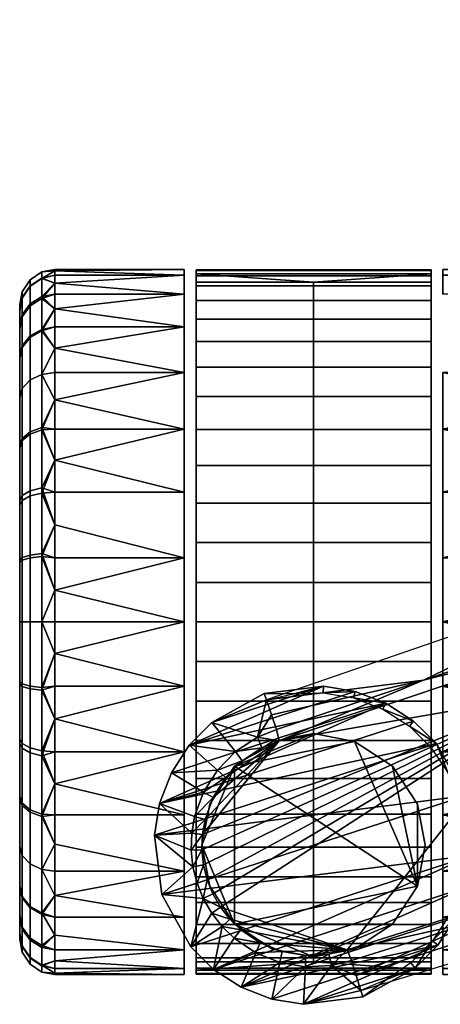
# Model space of a CAD drawing. Header units: millimetres. Extents: x -339 to 339, y -344 to 316.
# Tile 4 of 124: x -339 to -303, y -116 to -32. Entities that reach past the tile are written whole.
import ezdxf

# ---------------------------------------------------------------- set-up
doc = ezdxf.new("R2010")
doc.units = ezdxf.units.MM
doc.header["$MEASUREMENT"] = 0
doc.layers.add('kolecka', color=250, linetype='Continuous')
doc.layers.add('podnoz', color=7, linetype='Continuous')

msp = doc.modelspace()

# ---------------------------------------------------------------- meshes
at = {"layer": 'kolecka'}
mesh = msp.add_polyface(dxfattribs=at)
corners = [(-218.09, 257.37, 35.503), (-217.073, 256.714, 35.628), (-217.073, 258.278, 41.012), (-218.09, 258.899, 40.766), (-218.09, 256.853, 30.046), (-217.073, 256.185, 30.046), (-218.758, 257.87, 30.046), (-218.758, 258.369, 35.312), (-218.09, 257.415, 24.365), (-217.073, 256.76, 24.235), (-218.758, 258.412, 24.564), (-218.09, 259.07, 18.902), (-217.073, 258.453, 18.646), (-215.969, 257.134, 38.301), (-215.969, 258.082, 41.089), (-215.969, 256.476, 35.505), (-215.969, 256.097, 27.351), (-302.849, -53.476, 24.588), (-302.849, -52.976, 30.046), (-291.849, -53.097, 27.351), (-291.849, -53.476, 24.588), (-302.849, -53.476, 35.505), (-291.849, -53.097, 32.742), (-291.849, -52.976, 30.046), (-302.849, -55.082, 19.004), (-291.849, -54.134, 21.792), (-291.849, -55.082, 19.004), (-302.849, -55.082, 41.089), (-291.849, -54.134, 38.301), (-291.849, -53.476, 35.505), (-289.728, -53.853, 30.047), (-289.728, -54.371, 24.59), (-290.744, -53.715, 24.465), (-290.744, -53.185, 30.047), (-289.728, -54.415, 35.728), (-290.744, -53.76, 35.858), (-290.744, -55.277, 19.081), (-290.744, -55.453, 41.447), (-324.849, -53.476, 24.588), (-335.849, -53.476, 24.588), (-335.849, -53.097, 27.351), (-324.849, -52.976, 30.046), (-335.849, -52.976, 30.046), (-335.849, -53.097, 32.742), (-324.849, -53.476, 35.505), (-324.849, -55.082, 19.004), (-335.849, -55.082, 19.004), (-335.849, -54.134, 21.792), (-335.849, -53.476, 35.505), (-335.849, -54.134, 38.301), (-324.849, -55.082, 41.089), (-337.971, -53.853, 30.047), (-336.953, -53.185, 30.047), (-336.953, -53.715, 24.465), (-337.971, -54.371, 24.59), (-337.971, -54.415, 35.728), (-336.953, -53.76, 35.858), (-336.953, -55.277, 19.081), (-336.953, -55.453, 41.447)]
mesh.append_faces([[corners[k] for k in face] for face in [(0, 1, 2, 3), (4, 5, 1, 0), (6, 4, 0, 7), (8, 9, 5, 4), (10, 8, 4, 6), (11, 12, 9, 8), (1, 13, 14, 2), (15, 13, 1, 1), (16, 5, 9, 9), (17, 18, 19, 20), (18, 21, 22, 23), (24, 17, 25, 26), (21, 27, 28, 29), (17, 20, 25, 25), (21, 29, 22, 22), (23, 19, 18, 18), (30, 31, 32, 33), (34, 30, 33, 35), (32, 25, 20, 20), (33, 32, 20, 19), (23, 33, 19, 19), (29, 35, 22, 22), (28, 35, 29, 29), (22, 33, 23, 23), (36, 25, 32, 32), (22, 35, 33, 33), (37, 35, 28, 28), (38, 39, 40, 41), (41, 42, 43, 44), (45, 46, 47, 38), (44, 48, 49, 50), (38, 47, 39, 39), (44, 43, 48, 48), (42, 41, 40, 40), (51, 52, 53, 54), (55, 56, 52, 51), (53, 39, 47, 47), (52, 40, 39, 53), (42, 40, 52, 52), (48, 43, 56, 56), (49, 48, 56, 56), (43, 42, 52, 52), (57, 53, 47, 47), (43, 52, 56, 56), (58, 49, 56, 56)]])
mesh = msp.add_polyface(dxfattribs=at)
corners = [(-324.849, -61.762, 8.833), (-335.849, -61.762, 8.833), (-335.849, -59.685, 11.138), (-324.849, -57.866, 13.63), (-324.849, -55.082, 19.004), (-335.849, -56.327, 16.268), (-324.849, -55.082, 41.089), (-335.849, -55.082, 41.089), (-335.849, -56.327, 43.825), (-324.849, -57.866, 46.463), (-335.849, -57.866, 46.463), (-335.849, -59.685, 48.955), (-324.849, -61.762, 51.26), (-335.849, -57.866, 13.63), (-335.849, -55.082, 19.004), (-335.849, -54.134, 38.301), (-338.849, -60.41, 15.224), (-338.849, -56.455, 24.988), (-338.849, -57.87, 20.107), (-338.849, -56.495, 35.314), (-338.849, -60.527, 45.046), (-338.849, -58.03, 40.379), (-338.849, -55.975, 30.047), (-337.971, -58.637, 14.059), (-336.953, -58.078, 13.692), (-336.953, -61.911, 8.981), (-337.971, -62.383, 9.454), (-337.971, -55.898, 19.327), (-336.953, -55.277, 19.081), (-338.639, -56.844, 19.701), (-338.639, -59.487, 14.618), (-337.971, -54.371, 24.59), (-336.953, -53.715, 24.465), (-338.639, -55.37, 24.781), (-338.639, -54.87, 30.047), (-337.971, -53.853, 30.047), (-338.639, -55.412, 35.529), (-337.971, -54.415, 35.728), (-337.971, -56.07, 41.191), (-336.953, -55.453, 41.447), (-336.953, -53.76, 35.858), (-338.639, -57.01, 40.802), (-337.971, -58.763, 46.225), (-336.953, -58.208, 46.596), (-338.639, -59.609, 45.66), (-337.971, -62.383, 50.639), (-336.953, -61.911, 51.112), (-335.849, -54.134, 21.792), (-335.849, -61.762, 51.26)]
mesh.append_faces([[corners[k] for k in face] for face in [(0, 1, 2, 3), (4, 3, 5, 5), (6, 7, 8, 9), (9, 10, 11, 12), (3, 13, 5, 5), (4, 5, 14, 14), (13, 3, 2, 2), (6, 15, 7, 7), (10, 9, 8, 8), (16, 17, 18, 18), (17, 16, 19, 19), (19, 20, 21, 21), (20, 19, 16, 16), (19, 22, 17, 17), (23, 24, 25, 26), (27, 28, 24, 23), (29, 27, 23, 30), (31, 32, 28, 27), (33, 31, 27, 29), (34, 35, 31, 33), (36, 37, 35, 34), (38, 39, 40, 37), (41, 38, 37, 36), (42, 43, 39, 38), (44, 42, 38, 41), (45, 46, 43, 42), (24, 5, 13, 13), (24, 28, 5, 5), (14, 5, 28, 28), (47, 14, 28, 28), (2, 25, 24, 24), (2, 24, 13, 13), (7, 15, 39, 39), (8, 7, 39, 39), (11, 10, 43, 43), (46, 48, 11, 11), (43, 10, 8, 8), (29, 30, 16, 18), (33, 29, 18, 17), (34, 33, 17, 22), (22, 19, 36, 34), (8, 39, 43, 43), (41, 36, 19, 21), (44, 41, 21, 20), (46, 11, 43, 43)]])
mesh = msp.add_polyface(dxfattribs=at)
corners = [(-324.849, -66.559, 4.937), (-335.849, -66.559, 4.937), (-335.849, -64.067, 6.756), (-338.849, -77.708, 3.566), (-338.849, -67.976, 7.598), (-338.849, -72.643, 5.101), (-338.849, -97.975, 52.495), (-338.849, -60.527, 45.046), (-338.849, -60.41, 15.224), (-338.849, -63.883, 10.954), (-338.849, -68.153, 52.613), (-338.849, -63.883, 49.139), (-338.849, -77.917, 56.568), (-338.849, -73.037, 55.151), (-338.849, -88.243, 56.527), (-337.971, -71.831, 3.141), (-336.953, -71.575, 2.524), (-336.953, -77.164, 0.83), (-337.971, -77.294, 1.485), (-338.639, -72.22, 4.081), (-338.639, -77.493, 2.483), (-337.971, -66.797, 5.834), (-336.953, -66.426, 5.278), (-338.639, -67.362, 6.679), (-337.971, -62.383, 9.454), (-336.953, -61.911, 8.981), (-338.639, -63.102, 10.173), (-338.639, -59.487, 14.618), (-337.971, -58.637, 14.059), (-338.639, -63.102, 49.92), (-337.971, -62.383, 50.639), (-337.971, -58.763, 46.225), (-338.639, -59.609, 45.66), (-337.971, -66.988, 54.386), (-336.953, -66.621, 54.945), (-336.953, -61.911, 51.112), (-338.639, -67.547, 53.536), (-337.971, -72.256, 57.123), (-336.953, -72.01, 57.744), (-338.639, -72.63, 56.178), (-337.971, -77.519, 58.652), (-336.953, -77.394, 59.308), (-338.639, -77.71, 57.653), (-335.849, -71.933, 2.153), (-335.849, -74.721, 1.205), (-335.849, -69.197, 3.398), (-335.849, -61.762, 8.833), (-335.849, -59.685, 11.138), (-335.849, -61.762, 51.26), (-335.849, -64.067, 53.337), (-335.849, -66.559, 55.156), (-335.849, -69.197, 56.695), (-335.849, -71.933, 57.94), (-335.849, -74.721, 58.888)]
mesh.append_faces([[corners[k] for k in face] for face in [(0, 1, 2, 2), (3, 4, 5, 5), (6, 7, 8, 8), (9, 4, 8, 8), (10, 11, 7, 7), (10, 12, 13, 13), (14, 12, 10, 10), (15, 16, 17, 18), (19, 15, 18, 20), (21, 22, 16, 15), (23, 21, 15, 19), (24, 25, 22, 21), (26, 24, 21, 23), (27, 28, 24, 26), (29, 30, 31, 32), (33, 34, 35, 30), (36, 33, 30, 29), (37, 38, 34, 33), (39, 37, 33, 36), (40, 41, 38, 37), (42, 40, 37, 39), (16, 43, 44, 44), (22, 1, 45, 45), (25, 46, 2, 2), (25, 47, 46, 46), (22, 2, 1, 1), (16, 45, 43, 43), (22, 45, 16, 16), (25, 2, 22, 22), (17, 16, 44, 44), (48, 35, 49, 49), (49, 34, 50, 50), (51, 50, 34, 34), (52, 51, 38, 38), (53, 52, 38, 38), (23, 19, 5, 4), (26, 23, 4, 9), (19, 20, 3, 5), (27, 26, 9, 8), (49, 35, 34, 34), (53, 38, 41, 41), (38, 51, 34, 34), (7, 11, 29, 32), (11, 10, 36, 29), (39, 36, 10, 13), (42, 39, 13, 12)]])
mesh = msp.add_polyface(dxfattribs=at)
corners = [(-291.849, -80.28, 0.168), (-291.849, -82.976, 0.046), (-302.849, -82.976, 0.046), (-302.849, -77.517, 0.547), (-291.849, -77.517, 0.547), (-302.849, -71.933, 2.153), (-291.849, -71.933, 2.153), (-291.849, -74.721, 1.205), (-302.849, -66.559, 4.937), (-291.849, -69.197, 3.398), (-291.849, -64.067, 6.756), (-291.849, -66.559, 4.937), (-302.849, -61.762, 8.833), (-302.849, -66.559, 55.156), (-302.849, -71.933, 57.94), (-291.849, -69.197, 56.695), (-291.849, -66.559, 55.156), (-302.849, -77.517, 59.546), (-291.849, -74.721, 58.888), (-291.849, -71.933, 57.94), (-302.849, -61.762, 51.26), (-291.849, -64.067, 53.337), (-291.849, -61.762, 51.26), (-302.849, -82.976, 60.046), (-291.849, -80.28, 59.925), (-291.849, -77.517, 59.546), (-291.849, -61.762, 8.833), (-291.849, -82.976, 60.046), (-291.849, -85.671, 59.925), (-302.849, -88.435, 59.546), (-291.849, -88.435, 59.546), (-302.849, -94.018, 57.94), (-291.849, -91.23, 58.888), (-302.849, -88.435, 0.547), (-291.849, -85.671, 0.168), (-291.849, -88.435, 0.547), (-291.849, -91.23, 1.205), (-324.849, -82.976, 0.046), (-335.849, -80.28, 0.168), (-335.849, -77.517, 0.547), (-324.849, -77.517, 0.547), (-335.849, -74.721, 1.205), (-335.849, -71.933, 2.153), (-324.849, -71.933, 2.153), (-335.849, -69.197, 3.398), (-324.849, -66.559, 4.937), (-335.849, -66.559, 4.937), (-324.849, -61.762, 8.833), (-335.849, -64.067, 6.756), (-324.849, -66.559, 55.156), (-335.849, -66.559, 55.156), (-335.849, -69.197, 56.695), (-324.849, -71.933, 57.94), (-335.849, -71.933, 57.94), (-335.849, -74.721, 58.888), (-324.849, -77.517, 59.546), (-324.849, -61.762, 51.26), (-335.849, -61.762, 51.26), (-335.849, -64.067, 53.337), (-335.849, -80.28, 59.925), (-335.849, -82.976, 60.046), (-324.849, -82.976, 60.046), (-335.849, -61.762, 8.833), (-335.849, -59.685, 48.955), (-335.849, -77.517, 59.546), (-335.849, -85.671, 59.925), (-324.849, -88.435, 59.546), (-335.849, -88.435, 59.546), (-335.849, -91.23, 58.888), (-324.849, -94.018, 57.94), (-324.849, -88.435, 0.547), (-335.849, -88.435, 0.547), (-335.849, -85.671, 0.168), (-335.849, -91.23, 1.205), (-335.849, -82.976, 0.046)]
mesh.append_faces([[corners[k] for k in face] for face in [(0, 1, 2, 2), (2, 3, 4, 0), (3, 5, 6, 7), (5, 8, 9, 6), (8, 10, 11, 11), (3, 7, 4, 4), (8, 11, 9, 9), (12, 10, 8, 8), (13, 14, 15, 16), (14, 17, 18, 19), (20, 13, 21, 22), (17, 23, 24, 25), (12, 26, 10, 10), (13, 16, 21, 21), (25, 18, 17, 17), (19, 15, 14, 14), (24, 23, 27, 27), (27, 23, 28, 28), (29, 28, 23, 23), (29, 30, 28, 28), (29, 31, 32, 30), (33, 2, 34, 35), (33, 35, 36, 36), (37, 38, 39, 40), (40, 41, 42, 43), (43, 42, 44, 45), (45, 44, 46, 46), (47, 45, 48, 48), (49, 50, 51, 52), (52, 53, 54, 55), (56, 57, 58, 49), (55, 59, 60, 61), (47, 48, 62, 62), (56, 63, 57, 57), (49, 58, 50, 50), (55, 64, 59, 59), (64, 55, 54, 54), (53, 52, 51, 51), (60, 65, 61, 61), (66, 61, 65, 65), (66, 65, 67, 67), (66, 67, 68, 69), (70, 71, 72, 37), (70, 73, 71, 71), (37, 72, 74, 74)]])
mesh = msp.add_polyface(dxfattribs=at)
corners = [(-335.849, -80.28, 0.168), (-324.849, -82.976, 0.046), (-335.849, -82.976, 0.046), (-324.849, -77.517, 0.547), (-335.849, -77.517, 0.547), (-335.849, -74.721, 1.205), (-338.849, -60.41, 15.224), (-338.849, -105.425, 15.047), (-338.849, -97.975, 52.495), (-338.849, -88.243, 56.527), (-338.849, -60.527, 45.046), (-338.849, -82.976, 57.047), (-338.849, -77.917, 56.568), (-338.849, -97.799, 7.48), (-338.849, -77.708, 3.566), (-338.849, -88.034, 3.525), (-338.849, -67.976, 7.598), (-338.849, -68.153, 52.613), (-338.849, -82.976, 3.046), (-337.971, -77.294, 1.485), (-336.953, -77.164, 0.83), (-336.953, -82.976, 0.257), (-337.971, -82.976, 0.925), (-338.639, -77.493, 2.483), (-338.639, -82.976, 1.942), (-337.971, -82.976, 59.169), (-336.953, -82.976, 59.837), (-336.953, -77.394, 59.308), (-337.971, -77.519, 58.652), (-338.639, -82.976, 58.152), (-338.639, -77.71, 57.653), (-337.971, -88.657, 58.607), (-336.953, -88.787, 59.262), (-338.639, -88.458, 57.61), (-337.971, -94.12, 56.952), (-336.953, -94.376, 57.569), (-338.639, -93.731, 56.012), (-337.971, -88.432, 1.441), (-336.953, -88.557, 0.785), (-336.953, -93.941, 2.348), (-337.971, -93.695, 2.97), (-338.639, -88.241, 2.44), (-338.639, -93.321, 3.915), (-335.849, -77.517, 59.546), (-335.849, -74.721, 58.888), (-335.849, -80.28, 59.925), (-335.849, -82.976, 60.046), (-335.849, -85.671, 59.925), (-335.849, -88.435, 59.546), (-335.849, -91.23, 58.888), (-335.849, -88.435, 0.547), (-335.849, -91.23, 1.205), (-335.849, -85.671, 0.168), (-338.849, -93.308, 54.992), (-338.849, -92.914, 4.942)]
mesh.append_faces([[corners[k] for k in face] for face in [(0, 1, 2, 2), (3, 4, 5, 5), (6, 7, 8, 8), (8, 9, 10, 10), (11, 12, 9, 9), (13, 14, 15, 15), (7, 16, 14, 14), (6, 16, 7, 7), (17, 10, 9, 9), (18, 15, 14, 14), (19, 20, 21, 22), (23, 19, 22, 24), (25, 26, 27, 28), (29, 25, 28, 30), (31, 32, 26, 25), (33, 31, 25, 29), (34, 35, 32, 31), (36, 34, 31, 33), (37, 38, 39, 40), (41, 37, 40, 42), (22, 21, 38, 37), (24, 22, 37, 41), (21, 0, 2, 2), (20, 5, 4, 4), (20, 4, 0, 0), (20, 0, 21, 21), (43, 44, 27, 27), (45, 43, 27, 27), (46, 45, 26, 26), (23, 24, 18, 14), (45, 27, 26, 26), (12, 11, 29, 30), (26, 47, 46, 46), (32, 48, 47, 47), (32, 49, 48, 48), (35, 49, 32, 32), (50, 51, 38, 38), (52, 50, 38, 38), (2, 52, 21, 21), (33, 29, 11, 9), (36, 33, 9, 53), (52, 38, 21, 21), (41, 42, 54, 15), (24, 41, 15, 18), (47, 26, 32, 32)]])
mesh = msp.add_polyface(dxfattribs=at)
corners = [(-324.849, -94.018, 57.94), (-335.849, -91.23, 58.888), (-335.849, -94.018, 57.94), (-324.849, -99.392, 55.156), (-335.849, -96.755, 56.695), (-335.849, -99.392, 55.156), (-335.849, -104.189, 51.26), (-324.849, -104.189, 51.26), (-335.849, -101.885, 53.337), (-338.849, -105.425, 15.047), (-338.849, -109.456, 24.779), (-338.849, -97.975, 52.495), (-338.849, -97.799, 7.48), (-338.849, -88.034, 3.525), (-338.849, -92.914, 4.942), (-338.849, -77.708, 3.566), (-338.849, -102.068, 10.954), (-338.849, -105.542, 44.869), (-338.849, -102.068, 49.139), (-338.849, -88.243, 56.527), (-338.849, -93.308, 54.992), (-337.971, -99.154, 54.259), (-336.953, -99.525, 54.815), (-336.953, -94.376, 57.569), (-337.971, -94.12, 56.952), (-338.639, -98.589, 53.414), (-338.639, -93.731, 56.012), (-337.971, -103.568, 50.639), (-336.953, -104.041, 51.111), (-338.639, -102.849, 49.92), (-338.639, -106.465, 45.476), (-337.971, -107.315, 46.034), (-337.971, -103.568, 9.454), (-336.953, -104.041, 8.981), (-336.953, -107.744, 13.497), (-337.971, -107.188, 13.868), (-338.639, -102.849, 10.173), (-338.639, -106.343, 14.433), (-337.971, -98.963, 5.707), (-336.953, -99.33, 5.148), (-338.639, -98.405, 6.557), (-337.971, -93.695, 2.97), (-336.953, -93.941, 2.348), (-338.639, -93.321, 3.915), (-335.849, -106.266, 48.955), (-336.953, -107.874, 46.401), (-335.849, -104.189, 8.833), (-335.849, -106.266, 11.138), (-335.849, -101.885, 6.756), (-335.849, -99.392, 4.937), (-335.849, -96.755, 3.398), (-335.849, -94.018, 2.153), (-335.849, -91.23, 1.205), (-336.953, -88.557, 0.785)]
mesh.append_faces([[corners[k] for k in face] for face in [(0, 1, 2, 2), (3, 4, 5, 5), (6, 7, 8, 8), (9, 10, 11, 11), (12, 13, 14, 14), (15, 12, 9, 9), (12, 16, 9, 9), (17, 18, 11, 11), (19, 11, 20, 20), (11, 10, 17, 17), (21, 22, 23, 24), (25, 21, 24, 26), (27, 28, 22, 21), (29, 27, 21, 25), (30, 31, 27, 29), (32, 33, 34, 35), (36, 32, 35, 37), (38, 39, 33, 32), (40, 38, 32, 36), (41, 42, 39, 38), (43, 41, 38, 40), (23, 2, 1, 1), (23, 4, 2, 2), (22, 8, 5, 5), (28, 44, 6, 6), (28, 6, 8, 8), (22, 5, 4, 4), (28, 8, 22, 22), (45, 44, 28, 28), (23, 22, 4, 4), (46, 47, 33, 33), (46, 33, 48, 48), (48, 39, 49, 49), (50, 49, 39, 39), (51, 50, 42, 42), (52, 51, 42, 42), (25, 26, 20, 11), (29, 25, 11, 18), (30, 29, 18, 17), (50, 39, 42, 42), (53, 52, 42, 42), (39, 48, 33, 33), (36, 37, 9, 16), (16, 12, 40, 36), (12, 14, 43, 40)]])
mesh = msp.add_polyface(dxfattribs=at)
corners = [(-302.849, -94.018, 57.94), (-302.849, -99.392, 55.156), (-291.849, -96.755, 56.695), (-291.849, -94.018, 57.94), (-302.849, -104.189, 51.26), (-291.849, -101.885, 53.337), (-291.849, -99.392, 55.156), (-291.849, -91.23, 58.888), (-291.849, -104.189, 51.26), (-302.849, -108.085, 46.463), (-291.849, -106.266, 48.955), (-302.849, -110.869, 41.089), (-291.849, -109.624, 43.825), (-291.849, -108.085, 46.463), (-302.849, -112.475, 35.505), (-302.849, -112.976, 30.046), (-291.849, -112.854, 32.742), (-291.849, -112.475, 35.505), (-302.849, -112.475, 24.588), (-291.849, -112.854, 27.351), (-291.849, -112.976, 30.046), (-291.849, -111.818, 38.301), (-291.849, -110.869, 41.089), (-302.849, -110.869, 19.004), (-302.849, -108.085, 13.63), (-291.849, -109.624, 16.268), (-291.849, -110.869, 19.004), (-302.849, -104.189, 8.833), (-291.849, -104.189, 8.833), (-291.849, -106.266, 11.138), (-302.849, -99.392, 4.937), (-302.849, -94.018, 2.153), (-291.849, -94.018, 2.153), (-291.849, -96.755, 3.398), (-302.849, -88.435, 0.547), (-291.849, -91.23, 1.205), (-291.849, -101.885, 6.756), (-291.849, -111.818, 21.792), (-291.849, -112.475, 24.588), (-291.849, -108.085, 13.63), (-291.849, -99.392, 4.937), (-290.744, -94.376, 57.569), (-324.849, -94.018, 57.94), (-335.849, -94.018, 57.94), (-335.849, -96.755, 56.695), (-324.849, -99.392, 55.156), (-335.849, -99.392, 55.156), (-335.849, -101.885, 53.337), (-324.849, -104.189, 51.26), (-335.849, -104.189, 51.26), (-335.849, -106.266, 48.955), (-324.849, -108.085, 46.463), (-335.849, -108.085, 46.463), (-335.849, -109.624, 43.825), (-324.849, -110.869, 41.089), (-324.849, -112.475, 35.505), (-335.849, -112.475, 35.505), (-335.849, -112.854, 32.742), (-324.849, -112.976, 30.046), (-335.849, -112.976, 30.046), (-335.849, -112.854, 27.351), (-324.849, -112.475, 24.588), (-335.849, -110.869, 41.089), (-335.849, -111.818, 38.301), (-324.849, -110.869, 19.004), (-335.849, -109.624, 16.268), (-335.849, -108.085, 13.63), (-324.849, -108.085, 13.63), (-335.849, -106.266, 11.138), (-324.849, -104.189, 8.833), (-324.849, -99.392, 4.937), (-335.849, -99.392, 4.937), (-335.849, -96.755, 3.398), (-324.849, -94.018, 2.153), (-335.849, -94.018, 2.153), (-335.849, -91.23, 1.205), (-324.849, -88.435, 0.547), (-335.849, -101.885, 6.756), (-335.849, -112.475, 24.588), (-335.849, -111.818, 21.792), (-335.849, -110.869, 19.004), (-335.849, -104.189, 8.833)]
mesh.append_faces([[corners[k] for k in face] for face in [(0, 1, 2, 3), (1, 4, 5, 6), (0, 3, 7, 7), (1, 6, 2, 2), (8, 5, 4, 4), (4, 9, 10, 8), (9, 11, 12, 13), (14, 15, 16, 17), (15, 18, 19, 20), (11, 14, 21, 22), (23, 24, 25, 26), (24, 27, 28, 29), (30, 31, 32, 33), (31, 34, 35, 32), (27, 30, 36, 28), (18, 23, 37, 38), (9, 13, 10, 10), (11, 22, 12, 12), (15, 20, 16, 16), (18, 38, 19, 19), (17, 21, 14, 14), (24, 39, 25, 25), (29, 39, 24, 24), (30, 33, 40, 40), (40, 36, 30, 30), (26, 37, 23, 23), (41, 7, 3, 3), (42, 43, 44, 45), (45, 46, 47, 48), (48, 49, 50, 51), (51, 52, 53, 54), (55, 56, 57, 58), (58, 59, 60, 61), (54, 62, 63, 55), (64, 65, 66, 67), (67, 66, 68, 69), (70, 71, 72, 73), (73, 74, 75, 76), (69, 77, 71, 70), (61, 78, 79, 64), (64, 80, 65, 65), (69, 68, 81, 81), (69, 81, 77, 77), (73, 72, 74, 74), (80, 64, 79, 79)]])
mesh = msp.add_polyface(dxfattribs=at)
corners = [(-324.849, -108.085, 46.463), (-335.849, -106.266, 48.955), (-335.849, -108.085, 46.463), (-324.849, -110.869, 41.089), (-335.849, -109.624, 43.825), (-335.849, -110.869, 41.089), (-324.849, -112.976, 30.046), (-335.849, -112.854, 32.742), (-335.849, -112.976, 30.046), (-324.849, -112.475, 24.588), (-335.849, -112.854, 27.351), (-335.849, -112.475, 24.588), (-335.849, -112.475, 35.505), (-324.849, -112.475, 35.505), (-335.849, -111.818, 38.301), (-338.849, -109.456, 24.779), (-338.849, -105.425, 15.047), (-338.849, -107.921, 19.714), (-338.849, -109.977, 30.046), (-338.849, -109.497, 35.105), (-338.849, -105.542, 44.869), (-338.849, -108.08, 39.985), (-337.971, -107.315, 46.034), (-336.953, -107.874, 46.401), (-336.953, -104.041, 51.111), (-337.971, -103.568, 50.639), (-337.971, -110.052, 40.766), (-336.953, -110.674, 41.012), (-338.639, -109.107, 40.392), (-338.639, -106.465, 45.476), (-337.971, -111.581, 35.503), (-336.953, -112.237, 35.628), (-338.639, -110.582, 35.312), (-337.971, -112.098, 30.046), (-336.953, -112.766, 30.046), (-338.639, -111.081, 30.046), (-337.971, -111.536, 24.365), (-336.953, -112.192, 24.235), (-338.639, -110.539, 24.564), (-337.971, -109.881, 18.902), (-336.953, -110.498, 18.646), (-338.639, -108.942, 19.291), (-337.971, -107.188, 13.868), (-336.953, -107.744, 13.497), (-338.639, -106.343, 14.433), (-335.849, -110.869, 19.004), (-335.849, -111.818, 21.792), (-335.849, -109.624, 16.268), (-335.849, -108.085, 13.63), (-335.849, -106.266, 11.138), (-336.953, -104.041, 8.981)]
mesh.append_faces([[corners[k] for k in face] for face in [(0, 1, 2, 2), (3, 4, 5, 5), (6, 7, 8, 8), (9, 10, 11, 11), (12, 13, 14, 14), (15, 16, 17, 17), (18, 19, 15, 15), (20, 19, 21, 21), (20, 15, 19, 19), (22, 23, 24, 25), (26, 27, 23, 22), (28, 26, 22, 29), (30, 31, 27, 26), (32, 30, 26, 28), (33, 34, 31, 30), (35, 33, 30, 32), (36, 37, 34, 33), (38, 36, 33, 35), (39, 40, 37, 36), (41, 39, 36, 38), (42, 43, 40, 39), (44, 42, 39, 41), (23, 2, 1, 1), (27, 5, 4, 4), (31, 14, 5, 27), (12, 14, 31, 31), (27, 4, 2, 23), (34, 7, 12, 31), (34, 10, 8, 8), (37, 11, 10, 10), (34, 8, 7, 7), (40, 45, 46, 37), (47, 45, 40, 40), (48, 47, 43, 43), (37, 46, 11, 11), (10, 34, 37, 37), (48, 43, 49, 49), (28, 29, 20, 21), (35, 32, 19, 18), (38, 35, 18, 15), (32, 28, 21, 19), (15, 17, 41, 38), (47, 40, 43, 43), (44, 41, 17, 16), (50, 49, 43, 43)]])
at = {"layer": 'podnoz'}
mesh = msp.add_polyface(dxfattribs=at)
corners = [(-325.936, -95.817, 65.046), (-326.941, -98.424, 65.046), (-323.213, -97.461, 92.783), (-324.418, -93.471, 65.046), (-320.479, -94.007, 93.052), (-322.496, -91.523, 65.046), (-317.865, -89.612, 70), (-318.041, -89.074, 65.046), (-318.626, -92.794, 93.207), (-322.033, -95.587, 92.908), (-317.431, -90.872, 81.667), (-316.996, -92.133, 93.334), (-304.495, -87.941, 94.349), (-324.418, -93.471, 65.046), (-322.496, -91.523, 65.046), (-312.997, -88.436, 65.046), (-307.689, -89.888, 65.046), (-325.936, -95.817, 65.046), (-327.388, -101.124, 65.046), (-326.941, -98.424, 65.046), (-303.396, -93.329, 65.046), (-310.297, -88.883, 65.046), (-305.344, -91.407, 65.046), (-323.302, -101.076, 93.516), (-293.732, -89.103, 95.96), (-316.766, -93.1, 94.217), (-318.244, -93.698, 94.089), (-319.922, -94.793, 93.934), (-316.766, -93.1, 94.217), (-321.328, -96.221, 93.79), (-322.397, -97.917, 93.665), (-323.082, -99.801, 93.565), (-323.344, -102.371, 93.48), (-323.209, -103.659, 93.458), (-318.244, -93.698, 94.089), (-316.766, -93.1, 94.217), (-318.626, -92.794, 93.207), (-322.033, -95.587, 92.908), (-323.213, -97.461, 92.783), (-321.328, -96.221, 93.79), (-320.479, -94.007, 93.052), (-319.922, -94.793, 93.934), (-322.397, -97.917, 93.665), (-316.996, -92.133, 93.334), (-316.766, -93.1, 94.217), (-304.495, -87.941, 94.349), (-323.849, -99.345, 55.187), (-323.849, -66.606, 55.187), (-323.849, -102.149, 53.12), (-323.849, -69.652, 56.926), (-323.849, -96.299, 56.926), (-323.849, -61.289, 50.775), (-323.849, -106.85, 48.212), (-323.849, -104.663, 50.775), (-323.849, -108.737, 45.421), (-323.849, -57.214, 45.421), (-323.849, -110.326, 42.373), (-323.849, -111.571, 39.119), (-323.849, -54.38, 39.119), (-323.849, -112.434, 35.72), (-323.849, -112.604, 25.339), (-323.849, -54.062, 22.046), (-323.849, -111.889, 22.046), (-323.849, -112.948, 28.759), (-323.849, -53.003, 28.759), (-323.849, -53.517, 35.72), (-323.849, -112.895, 32.242), (-323.849, -93.071, 58.297), (-323.849, -96.299, 56.926), (-303.849, -96.299, 56.926), (-303.849, -93.071, 58.297), (-323.849, -89.727, 59.277), (-303.849, -89.727, 59.277), (-320.566, -95.258, 65.046), (-305.016, -105.473, 65.046), (-310.352, -93.143, 65.046), (-313.849, -92.476, 65.046), (-317.346, -93.143, 65.046), (-317.346, -93.143, 30.046), (-317.346, -93.143, 65.046), (-313.849, -92.476, 65.046), (-313.849, -92.476, 30.046), (-322.682, -98.479, 30.046), (-322.682, -98.479, 65.046), (-320.566, -95.258, 65.046), (-320.566, -95.258, 30.046), (-310.352, -93.143, 65.046), (-310.352, -93.143, 30.046), (-307.131, -95.258, 65.046), (-307.131, -95.258, 30.046)]
mesh.append_faces([[corners[k] for k in face] for face in [(0, 1, 2, 2), (3, 4, 5, 5), (6, 7, 5, 5), (6, 5, 8, 8), (0, 9, 3, 3), (2, 9, 0, 0), (4, 8, 5, 5), (10, 8, 11, 11), (6, 8, 10, 10), (9, 4, 3, 3), (11, 12, 10, 10), (13, 14, 15, 15), (13, 16, 17, 17), (18, 19, 20, 20), (16, 19, 17, 17), (15, 21, 13, 13), (13, 21, 16, 16), (16, 22, 19, 19), (22, 20, 19, 19), (23, 24, 25, 25), (26, 27, 28, 28), (27, 29, 25, 25), (25, 29, 30, 30), (30, 31, 25, 25), (32, 33, 24, 24), (34, 35, 36, 36), (37, 38, 39, 39), (40, 37, 41, 41), (39, 41, 37, 37), (34, 40, 41, 41), (39, 38, 42, 42), (40, 34, 36, 36), (36, 35, 43, 43), (44, 45, 43, 43), (46, 47, 48, 48), (49, 46, 50, 50), (51, 52, 53, 53), (54, 55, 56, 56), (57, 58, 59, 59), (60, 61, 62, 62), (63, 64, 60, 60), (65, 66, 59, 59), (67, 68, 69, 70), (71, 67, 70, 72), (73, 74, 75, 75), (76, 73, 75, 75), (73, 76, 77, 77), (78, 79, 80, 81), (82, 83, 84, 85), (85, 84, 79, 78), (81, 80, 86, 87), (87, 86, 88, 89)]])
mesh = msp.add_polyface(dxfattribs=at)
corners = [(-310.609, -111.789, 93.333), (-310.221, -113.064, 81.666), (-299.843, -108.402, 94.202), (-303.279, -110.481, 65.046), (-303.721, -110.126, 70), (-305.201, -112.429, 65.046), (-307.648, -113.402, 70), (-309.656, -114.878, 65.046), (-307.947, -90.393, 70), (-305.344, -91.407, 65.046), (-307.689, -89.888, 65.046), (-310.445, -89.429, 70), (-305.699, -91.848, 70), (-303.396, -93.329, 65.046), (-303.832, -93.689, 70), (-305.562, -111.993, 70), (-327.388, -101.124, 65.046), (-303.396, -93.329, 65.046), (-300.947, -97.784, 65.046), (-300.31, -102.827, 65.046), (-326.75, -106.168, 65.046), (-320.008, -114.063, 65.046), (-300.756, -105.527, 65.046), (-301.762, -108.134, 65.046), (-323.209, -103.659, 93.458), (-322.896, -104.915, 93.45), (-293.732, -89.103, 95.96), (-310.609, -111.789, 93.333), (-299.843, -108.402, 94.202), (-310.99, -110.87, 94.217), (-316.766, -93.1, 94.217), (-291.734, -84.699, 96.181), (-304.495, -87.941, 94.349), (-303.849, -63.802, 53.12), (-303.849, -104.663, 50.775), (-303.849, -61.289, 50.775), (-303.849, -59.101, 48.212), (-303.849, -106.85, 48.212), (-303.849, -66.606, 55.187), (-303.849, -102.149, 53.12), (-303.849, -89.727, 59.277), (-303.849, -72.881, 58.297), (-303.849, -76.224, 59.277), (-303.849, -96.299, 56.926), (-303.849, -69.652, 56.926), (-303.849, -99.345, 55.187), (-303.849, -108.737, 45.421), (-303.849, -57.214, 45.421), (-303.849, -112.895, 32.242), (-303.849, -53.056, 32.242), (-303.849, -53.517, 35.72), (-303.849, -112.948, 28.759), (-303.849, -53.003, 28.759), (-303.849, -54.38, 39.119), (-303.849, -112.434, 35.72), (-303.849, -110.326, 42.373), (-303.849, -55.625, 42.373), (-303.849, -53.347, 25.339), (-303.849, -112.604, 25.339), (-303.849, -111.571, 39.119), (-303.849, -54.062, 22.046), (-303.849, -79.612, 59.857), (-303.849, -86.34, 59.857), (-303.849, -93.071, 58.297), (-303.849, -111.889, 22.046), (-313.849, -111.889, 22.046), (-303.849, -111.889, 22.046), (-303.849, -112.604, 25.339), (-304.349, -101.976, 65.046), (-305.016, -98.479, 65.046), (-305.016, -105.473, 65.046), (-307.131, -95.258, 65.046), (-310.352, -93.143, 65.046), (-304.349, -101.976, 30.046), (-304.349, -101.976, 65.046), (-305.016, -105.473, 65.046), (-305.016, -105.473, 30.046), (-307.131, -108.693, 65.046), (-307.131, -108.693, 30.046), (-307.131, -95.258, 30.046), (-307.131, -95.258, 65.046), (-305.016, -98.479, 65.046), (-305.016, -98.479, 30.046)]
mesh.append_faces([[corners[k] for k in face] for face in [(0, 1, 2, 2), (3, 4, 5, 5), (6, 7, 5, 5), (8, 9, 10, 10), (11, 8, 10, 10), (9, 12, 13, 13), (9, 8, 12, 12), (12, 14, 13, 13), (5, 4, 15, 15), (5, 15, 6, 6), (16, 17, 18, 18), (19, 20, 18, 18), (21, 22, 23, 23), (24, 25, 26, 26), (27, 28, 29, 29), (30, 31, 32, 32), (33, 34, 35, 35), (36, 35, 37, 37), (33, 38, 39, 39), (40, 41, 42, 42), (41, 43, 44, 44), (38, 44, 45, 45), (46, 47, 36, 36), (48, 49, 50, 50), (49, 51, 52, 52), (53, 54, 50, 50), (55, 56, 47, 47), (57, 52, 58, 58), (56, 59, 53, 53), (60, 57, 58, 58), (61, 40, 42, 42), (61, 62, 40, 40), (40, 63, 41, 41), (41, 63, 43, 43), (45, 39, 38, 38), (34, 33, 39, 39), (44, 43, 45, 45), (35, 34, 37, 37), (46, 55, 47, 47), (59, 56, 55, 55), (59, 54, 53, 53), (49, 48, 51, 51), (58, 64, 60, 60), (65, 66, 67, 67), (68, 69, 70, 70), (70, 71, 72, 72), (71, 70, 69, 69), (73, 74, 75, 76), (76, 75, 77, 78), (79, 80, 81, 82), (82, 81, 74, 73)]])
mesh = msp.add_polyface(dxfattribs=at)
corners = [(-317.4, -115.068, 65.046), (-316.714, -111.955, 92.907), (-320.008, -114.063, 65.046), (-324.302, -110.623, 65.046), (-323.226, -106.523, 92.575), (-326.75, -106.168, 65.046), (-321.633, -108.894, 92.633), (-322.354, -112.545, 65.046), (-327.388, -101.124, 65.046), (-324.107, -103.808, 92.576), (-324.211, -100.954, 92.634), (-326.941, -98.424, 65.046), (-318.771, -111.133, 92.782), (-320.607, -109.892, 92.682), (-322.51, -107.763, 92.597), (-324.256, -102.385, 92.598), (-323.762, -105.197, 92.568), (-323.969, -99.545, 92.683), (-323.213, -97.461, 92.783), (-300.947, -97.784, 65.046), (-326.75, -106.168, 65.046), (-327.388, -101.124, 65.046), (-320.041, -109.163, 93.565), (-310.99, -110.87, 94.217), (-320.969, -108.26, 93.516), (-323.302, -101.076, 93.516), (-316.766, -93.1, 94.217), (-323.082, -99.801, 93.565), (-321.764, -107.237, 93.48), (-316.714, -111.955, 92.907), (-316.518, -111.027, 93.79), (-318.771, -111.133, 92.782), (-318.379, -110.285, 93.665), (-320.041, -109.163, 93.565), (-320.607, -109.892, 92.682), (-320.969, -108.26, 93.516), (-321.633, -108.894, 92.633), (-321.764, -107.237, 93.48), (-322.51, -107.763, 92.597), (-322.411, -106.115, 93.458), (-323.226, -106.523, 92.575), (-322.896, -104.915, 93.45), (-323.762, -105.197, 92.568), (-323.209, -103.659, 93.458), (-323.969, -99.545, 92.683), (-323.082, -99.801, 93.565), (-322.397, -97.917, 93.665), (-324.211, -100.954, 92.634), (-323.302, -101.076, 93.516), (-323.344, -102.371, 93.48), (-324.256, -102.385, 92.598), (-324.107, -103.808, 92.576), (-323.213, -97.461, 92.783), (-323.849, -53.056, 32.242), (-323.849, -112.948, 28.759), (-323.849, -112.895, 32.242), (-313.849, -111.889, 22.046), (-323.849, -112.604, 25.339), (-323.849, -111.889, 22.046), (-322.682, -105.473, 65.046), (-320.566, -108.693, 65.046), (-323.349, -101.976, 65.046), (-320.566, -95.258, 65.046), (-322.682, -98.479, 65.046), (-322.682, -105.473, 30.046), (-322.682, -105.473, 65.046), (-323.349, -101.976, 65.046), (-323.349, -101.976, 30.046), (-317.346, -110.809, 30.046), (-317.346, -110.809, 65.046), (-320.566, -108.693, 65.046), (-320.566, -108.693, 30.046), (-322.682, -98.479, 65.046), (-322.682, -98.479, 30.046)]
mesh.append_faces([[corners[k] for k in face] for face in [(0, 1, 2, 2), (3, 4, 5, 5), (6, 3, 7, 7), (8, 5, 9, 9), (8, 10, 11, 11), (7, 2, 12, 12), (6, 7, 13, 13), (12, 2, 1, 1), (7, 12, 13, 13), (3, 6, 14, 14), (15, 8, 9, 9), (5, 16, 9, 9), (10, 8, 15, 15), (4, 16, 5, 5), (11, 10, 17, 17), (17, 18, 11, 11), (14, 4, 3, 3), (19, 20, 21, 21), (22, 23, 24, 24), (25, 26, 27, 27), (24, 23, 28, 28), (29, 30, 31, 31), (32, 33, 34, 34), (34, 31, 32, 32), (33, 35, 36, 36), (35, 37, 38, 38), (38, 36, 35, 35), (37, 39, 40, 40), (39, 41, 40, 40), (42, 40, 41, 41), (43, 42, 41, 41), (38, 37, 40, 40), (44, 45, 46, 46), (45, 47, 48, 48), (49, 50, 51, 51), (45, 44, 47, 47), (47, 50, 48, 48), (50, 49, 48, 48), (43, 49, 51, 51), (51, 42, 43, 43), (52, 44, 46, 46), (36, 34, 33, 33), (53, 54, 55, 55), (56, 57, 58, 58), (59, 60, 61, 61), (62, 63, 61, 61), (62, 61, 60, 60), (64, 65, 66, 67), (68, 69, 70, 71), (71, 70, 65, 64), (67, 66, 72, 73)]])
mesh = msp.add_polyface(dxfattribs=at)
corners = [(-313.033, -89.001, 70), (-310.297, -88.883, 65.046), (-312.997, -88.436, 65.046), (-307.689, -89.888, 65.046), (-310.445, -89.429, 70), (-318.041, -89.074, 65.046), (-315.549, -89.087, 70), (-317.865, -89.612, 70), (-304.495, -87.941, 94.349), (-317.431, -90.872, 81.667), (-318.041, -89.074, 65.046), (-312.997, -88.436, 65.046), (-322.496, -91.523, 65.046), (-323.849, -63.802, 53.12), (-323.849, -61.289, 50.775), (-323.849, -104.663, 50.775), (-323.849, -59.101, 48.212), (-323.849, -106.85, 48.212), (-323.849, -102.149, 53.12), (-323.849, -66.606, 55.187), (-323.849, -89.727, 59.277), (-323.849, -76.224, 59.277), (-323.849, -72.881, 58.297), (-323.849, -69.652, 56.926), (-323.849, -96.299, 56.926), (-323.849, -99.345, 55.187), (-323.849, -108.737, 45.421), (-323.849, -57.214, 45.421), (-323.849, -112.895, 32.242), (-323.849, -53.517, 35.72), (-323.849, -53.056, 32.242), (-323.849, -53.003, 28.759), (-323.849, -112.948, 28.759), (-323.849, -54.38, 39.119), (-323.849, -112.434, 35.72), (-323.849, -110.326, 42.373), (-323.849, -55.625, 42.373), (-323.849, -53.347, 25.339), (-323.849, -112.604, 25.339), (-323.849, -111.571, 39.119), (-323.849, -54.062, 22.046), (-323.849, -79.612, 59.857), (-323.849, -86.34, 59.857), (-323.849, -93.071, 58.297), (-323.849, -82.976, 60.046), (-313.849, -54.062, 22.046), (-323.849, -54.062, 22.046), (-323.849, -53.347, 25.339), (-323.849, -53.056, 32.242), (-303.849, -53.056, 32.242), (-303.849, -53.003, 28.759), (-323.849, -53.003, 28.759), (-303.849, -53.347, 25.339), (-323.849, -54.38, 39.119), (-303.849, -54.38, 39.119), (-303.849, -53.517, 35.72), (-323.849, -53.517, 35.72), (-323.849, -57.214, 45.421), (-303.849, -57.214, 45.421), (-303.849, -55.625, 42.373), (-323.849, -55.625, 42.373), (-323.849, -61.289, 50.775), (-303.849, -61.289, 50.775), (-303.849, -59.101, 48.212), (-323.849, -59.101, 48.212), (-323.849, -63.802, 53.12), (-323.849, -66.606, 55.187), (-303.849, -66.606, 55.187), (-303.849, -63.802, 53.12), (-323.849, -69.652, 56.926), (-323.849, -72.881, 58.297), (-303.849, -72.881, 58.297), (-303.849, -69.652, 56.926), (-323.849, -76.224, 59.277), (-323.849, -79.612, 59.857), (-303.849, -79.612, 59.857), (-303.849, -76.224, 59.277), (-323.849, -82.976, 60.046), (-303.849, -82.976, 60.046), (-303.849, -54.062, 22.046), (-323.849, -86.34, 59.857), (-323.849, -89.727, 59.277), (-303.849, -89.727, 59.277), (-303.849, -86.34, 59.857), (-313.849, -111.889, 22.046), (-323.849, -111.889, 22.046), (-323.849, -54.062, 22.046), (-313.849, -54.062, 22.046), (-303.849, -111.889, 22.046), (-303.849, -54.062, 22.046)]
mesh.append_faces([[corners[k] for k in face] for face in [(0, 1, 2, 2), (3, 1, 4, 4), (2, 5, 6, 6), (6, 0, 2, 2), (0, 4, 1, 1), (7, 6, 5, 5), (8, 7, 9, 9), (10, 11, 12, 12), (13, 14, 15, 15), (16, 17, 14, 14), (13, 18, 19, 19), (20, 21, 22, 22), (22, 23, 24, 24), (19, 25, 23, 23), (26, 16, 27, 27), (28, 29, 30, 30), (30, 31, 32, 32), (33, 29, 34, 34), (35, 27, 36, 36), (37, 38, 31, 31), (36, 33, 39, 39), (40, 38, 37, 37), (41, 21, 20, 20), (41, 20, 42, 42), (20, 22, 43, 43), (22, 24, 43, 43), (15, 18, 13, 13), (39, 35, 36, 36), (26, 17, 16, 16), (41, 42, 44, 44), (45, 46, 47, 47), (48, 49, 50, 51), (47, 51, 50, 52), (53, 54, 55, 56), (57, 58, 59, 60), (60, 59, 54, 53), (56, 55, 49, 48), (61, 62, 63, 64), (65, 66, 67, 68), (61, 65, 68, 62), (69, 70, 71, 72), (73, 74, 75, 76), (74, 77, 78, 75), (70, 73, 76, 71), (69, 72, 67, 66), (64, 63, 58, 57), (52, 79, 45, 45), (47, 52, 45, 45), (80, 81, 82, 83), (83, 78, 77, 80), (84, 85, 86, 87), (88, 84, 87, 89)]])
mesh = msp.add_polyface(dxfattribs=at)
corners = [(-240.176, -93.099, 70), (-240.743, -91.239, 87.016), (-275.57, -101.859, 87.016), (-275.004, -103.719, 70), (-278.297, -101.641, 95.797), (-267.518, -98.267, 96.527), (-289.072, -105.019, 95.023), (-310.221, -113.064, 81.666), (-299.843, -108.402, 94.202), (-256.734, -94.896, 97.213), (-309.832, -114.339, 70), (-300.947, -97.784, 65.046), (-300.961, -100.275, 70), (-300.31, -102.827, 65.046), (-300.756, -105.527, 65.046), (-301.302, -105.379, 70), (-301.762, -108.134, 65.046), (-303.721, -110.126, 70), (-303.279, -110.481, 65.046), (-303.396, -93.329, 65.046), (-302.422, -95.776, 70), (-301.484, -97.958, 70), (-300.875, -102.792, 70), (-302.266, -107.878, 70), (-303.832, -93.689, 70), (-279.488, -79.531, 96.179), (-266.982, -75.314, 96.999), (-283.447, -77.733, 70), (-254.475, -71.089, 97.76), (-249.029, -65.853, 70), (-304.495, -87.941, 94.349), (-291.992, -83.74, 95.297), (-317.865, -89.612, 70), (-226.488, -68.704, 100.058), (-241.692, -67.811, 99.351), (-266.716, -76.27, 97.884), (-316.766, -93.1, 94.217), (-293.732, -89.103, 95.96), (-291.734, -84.699, 96.181), (-256.732, -91.86, 98.163), (-289.429, -104.093, 95.909), (-310.99, -110.87, 94.217), (-267.866, -97.338, 97.413), (-246.288, -90.599, 98.744), (-278.297, -101.641, 95.797), (-289.429, -104.093, 95.909), (-289.072, -105.019, 95.023), (-299.843, -108.402, 94.202), (-267.518, -98.267, 96.527), (-267.866, -97.338, 97.413), (-310.99, -110.87, 94.217), (-246.288, -90.599, 98.744), (-256.734, -94.896, 97.213), (-291.992, -83.74, 95.297), (-291.734, -84.699, 96.181), (-279.488, -79.531, 96.179), (-266.716, -76.27, 97.884), (-254.475, -71.089, 97.76), (-266.982, -75.314, 96.999), (-304.495, -87.941, 94.349), (-241.692, -67.811, 99.351), (-303.849, -112.948, 28.759), (-303.849, -112.604, 25.339), (-303.849, -53.003, 28.759), (-303.849, -53.517, 35.72), (-303.849, -112.434, 35.72), (-303.849, -112.895, 32.242), (-303.849, -108.737, 45.421), (-303.849, -59.101, 48.212), (-303.849, -106.85, 48.212), (-303.849, -79.612, 59.857), (-303.849, -82.976, 60.046), (-303.849, -86.34, 59.857)]
mesh.append_faces([[corners[k] for k in face] for face in [(0, 1, 2, 3), (4, 2, 5, 5), (6, 2, 4, 4), (7, 2, 8, 8), (6, 8, 2, 2), (9, 5, 2, 2), (2, 1, 9, 9), (7, 10, 3, 2), (11, 12, 13, 13), (14, 15, 16, 16), (15, 14, 13, 13), (17, 18, 16, 16), (19, 20, 11, 11), (11, 21, 12, 12), (22, 15, 13, 13), (15, 23, 16, 16), (17, 16, 23, 23), (19, 24, 20, 20), (11, 20, 21, 21), (12, 22, 13, 13), (25, 26, 27, 27), (28, 29, 26, 26), (30, 31, 27, 27), (25, 27, 31, 31), (26, 29, 27, 27), (27, 32, 30, 30), (33, 34, 35, 35), (36, 37, 38, 38), (38, 37, 35, 35), (37, 39, 33, 33), (40, 37, 41, 41), (42, 43, 39, 39), (37, 33, 35, 35), (42, 37, 40, 40), (39, 37, 42, 42), (44, 45, 46, 46), (47, 46, 45, 45), (48, 49, 44, 44), (45, 50, 47, 47), (51, 49, 52, 52), (48, 52, 49, 49), (53, 54, 55, 55), (56, 57, 58, 58), (55, 56, 58, 58), (44, 49, 45, 45), (59, 54, 53, 53), (54, 56, 55, 55), (57, 56, 60, 60), (61, 62, 63, 63), (64, 65, 66, 66), (67, 68, 69, 69), (70, 71, 72, 72)]])
mesh = msp.add_polyface(dxfattribs=at)
corners = [(-309.656, -114.878, 65.046), (-309.832, -114.339, 70), (-314.7, -115.515, 65.046), (-314.528, -112.32, 93.05), (-317.4, -115.068, 65.046), (-312.316, -112.212, 93.206), (-307.648, -113.402, 70), (-316.714, -111.955, 92.907), (-310.221, -113.064, 81.666), (-310.609, -111.789, 93.333), (-324.302, -110.623, 65.046), (-300.31, -102.827, 65.046), (-322.354, -112.545, 65.046), (-300.756, -105.527, 65.046), (-320.008, -114.063, 65.046), (-314.7, -115.515, 65.046), (-317.4, -115.068, 65.046), (-303.279, -110.481, 65.046), (-309.656, -114.878, 65.046), (-305.201, -112.429, 65.046), (-301.762, -108.134, 65.046), (-326.75, -106.168, 65.046), (-310.99, -110.87, 94.217), (-293.732, -89.103, 95.96), (-321.764, -107.237, 93.48), (-323.302, -101.076, 93.516), (-323.344, -102.371, 93.48), (-322.411, -106.115, 93.458), (-322.896, -104.915, 93.45), (-316.518, -111.027, 93.79), (-314.539, -111.355, 93.934), (-318.379, -110.285, 93.665), (-310.99, -110.87, 94.217), (-312.539, -111.256, 94.089), (-320.041, -109.163, 93.565), (-312.316, -112.212, 93.206), (-310.609, -111.789, 93.333), (-310.99, -110.87, 94.217), (-312.539, -111.256, 94.089), (-314.539, -111.355, 93.934), (-314.528, -112.32, 93.05), (-316.518, -111.027, 93.79), (-316.714, -111.955, 92.907), (-318.379, -110.285, 93.665), (-318.771, -111.133, 92.782), (-323.849, -99.345, 55.187), (-323.849, -102.149, 53.12), (-303.849, -102.149, 53.12), (-303.849, -99.345, 55.187), (-323.849, -106.85, 48.212), (-303.849, -106.85, 48.212), (-303.849, -104.663, 50.775), (-323.849, -104.663, 50.775), (-323.849, -96.299, 56.926), (-303.849, -96.299, 56.926), (-323.849, -110.326, 42.373), (-303.849, -110.326, 42.373), (-303.849, -108.737, 45.421), (-323.849, -108.737, 45.421), (-323.849, -111.571, 39.119), (-323.849, -112.434, 35.72), (-303.849, -112.434, 35.72), (-303.849, -111.571, 39.119), (-323.849, -112.895, 32.242), (-323.849, -112.948, 28.759), (-303.849, -112.948, 28.759), (-303.849, -112.895, 32.242), (-323.849, -112.604, 25.339), (-303.849, -112.604, 25.339), (-313.849, -111.889, 22.046), (-307.131, -108.693, 65.046), (-313.849, -111.476, 65.046), (-310.352, -110.809, 65.046), (-305.016, -105.473, 65.046), (-320.566, -108.693, 65.046), (-320.566, -95.258, 65.046), (-317.346, -110.809, 65.046), (-313.849, -111.476, 30.046), (-313.849, -111.476, 65.046), (-317.346, -110.809, 65.046), (-317.346, -110.809, 30.046), (-307.131, -108.693, 30.046), (-307.131, -108.693, 65.046), (-310.352, -110.809, 65.046), (-310.352, -110.809, 30.046)]
mesh.append_faces([[corners[k] for k in face] for face in [(0, 1, 2, 2), (2, 3, 4, 4), (2, 1, 5, 5), (0, 6, 1, 1), (3, 7, 4, 4), (2, 5, 3, 3), (8, 9, 5, 5), (5, 1, 8, 8), (10, 11, 12, 12), (12, 13, 14, 14), (15, 16, 17, 17), (17, 16, 14, 14), (18, 15, 19, 19), (11, 13, 12, 12), (20, 17, 14, 14), (17, 19, 15, 15), (10, 21, 11, 11), (22, 23, 24, 24), (23, 25, 26, 26), (23, 27, 24, 24), (27, 23, 28, 28), (29, 30, 22, 22), (22, 31, 29, 29), (32, 30, 33, 33), (22, 34, 31, 31), (35, 36, 37, 37), (38, 39, 40, 40), (40, 35, 38, 38), (38, 35, 37, 37), (39, 41, 42, 42), (43, 44, 41, 41), (40, 39, 42, 42), (45, 46, 47, 48), (49, 50, 51, 52), (52, 51, 47, 46), (53, 45, 48, 54), (55, 56, 57, 58), (59, 60, 61, 62), (55, 59, 62, 56), (63, 64, 65, 66), (67, 68, 65, 64), (60, 63, 66, 61), (58, 57, 50, 49), (67, 69, 68, 68), (70, 71, 72, 72), (73, 74, 70, 70), (73, 75, 74, 74), (74, 76, 71, 71), (70, 74, 71, 71), (77, 78, 79, 80), (81, 82, 83, 84), (84, 83, 78, 77)]])

doc.saveas('drawing.dxf')
